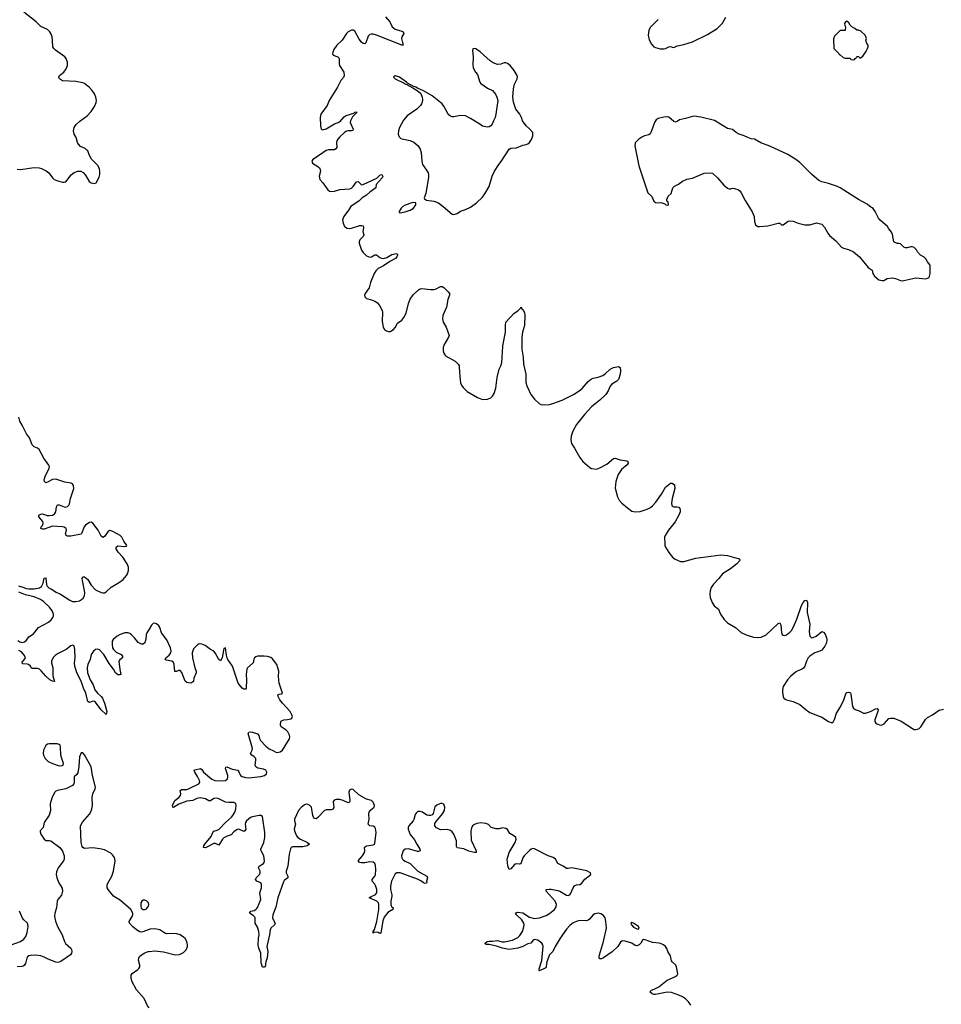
# Model space of a CAD drawing. Header units: inches. Extents: x 1933542 to 2138349, y 524876 to 666658.
# Tile 54 of 81: x 2038460 to 2049435, y 612162 to 623894. Entities that reach past the tile are written whole.
import ezdxf

# ---------------------------------------------------------------- set-up
doc = ezdxf.new("R2010")
doc.units = ezdxf.units.IN
doc.header["$MEASUREMENT"] = 0
for name, color, linetype in [('C0631', 7, 'Continuous'), ('C0632', 7, 'Continuous'), ('C0641', 7, 'Continuous'), ('C0642', 7, 'Continuous')]:
    doc.layers.add(name, color=color, linetype=linetype)

msp = doc.modelspace()

# ---------------------------------------------------------------- linework, layer by layer
at = {"layer": 'C0631', "color": 6}
for points, elevation in [([(2038447, 617147), (2038510, 617130), (2038537, 617117), (2038570, 617111), (2038630, 617112), (2038695, 617125), (2038720, 617140), (2038739, 617181), (2038750, 617238), (2038770, 617242), (2038780, 617160), (2038786, 617146), (2038805, 617125), (2038839, 617110), (2038894, 617074), (2038944, 617050), (2039056, 616976), (2039090, 616963), (2039130, 616961), (2039170, 616971), (2039196, 616984), (2039217, 617003), (2039233, 617030), (2039234, 617070), (2039207, 617213), (2039205, 617235), (2039210, 617254), (2039230, 617254), (2039270, 617225), (2039310, 617155), (2039361, 617101), (2039430, 617067), (2039450, 617063), (2039470, 617065), (2039490, 617075), (2039550, 617131), (2039650, 617193), (2039690, 617224), (2039731, 617270), (2039743, 617290), (2039755, 617330), (2039754, 617370), (2039739, 617410), (2039686, 617490), (2039632, 617550), (2039610, 617590), (2039609, 617611), (2039630, 617625), (2039710, 617618), (2039730, 617621), (2039736, 617630), (2039701, 617681), (2039676, 617730), (2039658, 617750), (2039570, 617797), (2039550, 617805), (2039530, 617806), (2039510, 617792), (2039470, 617735), (2039450, 617726), (2039430, 617741), (2039394, 617810), (2039330, 617896), (2039310, 617906), (2039290, 617903), (2039270, 617893), (2039244, 617870), (2039228, 617850), (2039201, 617779), (2039190, 617765), (2039070, 617739), (2039030, 617741), (2039012, 617750), (2039007, 617770), (2039017, 617810), (2039012, 617830), (2038990, 617846), (2038970, 617853), (2038850, 617859), (2038750, 617822), (2038730, 617822), (2038712, 617830), (2038714, 617850), (2038731, 617869), (2038740, 617890), (2038734, 617914), (2038689, 617970), (2038688, 617990), (2038710, 618002), (2038730, 618006), (2038788, 617988), (2038810, 617986), (2038849, 617991), (2038870, 618001), (2038880, 618010), (2038891, 618029), (2038896, 618090), (2038910, 618115), (2038930, 618113), (2038990, 618089), (2039010, 618087), (2039030, 618094), (2039046, 618110), (2039053, 618127), (2039066, 618190), (2039103, 618310), (2039102, 618342), (2039090, 618364), (2039073, 618373), (2038996, 618384), (2038890, 618418), (2038850, 618414), (2038790, 618382), (2038770, 618377), (2038753, 618390), (2038751, 618411), (2038761, 618450), (2038811, 618550), (2038813, 618570), (2038808, 618588), (2038746, 618670), (2038690, 618772), (2038670, 618790), (2038630, 618806), (2038608, 618828), (2038575, 618910), (2038539, 618959), (2038490, 619063), (2038463, 619110), (2038450, 619159)], 200), ([(2038437, 616497), (2038461, 616481), (2038490, 616473), (2038518, 616482), (2038539, 616501), (2038570, 616542), (2038624, 616576), (2038685, 616650), (2038804, 616716), (2038836, 616744), (2038855, 616770), (2038863, 616790), (2038864, 616810), (2038847, 616850), (2038814, 616894), (2038742, 616962), (2038707, 616987), (2038630, 617019), (2038530, 617042), (2038450, 617074)], 200), ([(2040000, 616632), (2039973, 616590), (2039966, 616570), (2039962, 616510), (2039955, 616485), (2039950, 616470), (2039930, 616454), (2039910, 616455), (2039870, 616473), (2039825, 616530), (2039790, 616566), (2039770, 616581), (2039750, 616587), (2039710, 616587), (2039655, 616570), (2039620, 616550), (2039572, 616510), (2039561, 616490), (2039559, 616450), (2039566, 616410), (2039576, 616390), (2039610, 616357), (2039666, 616330), (2039685, 616310), (2039683, 616290), (2039653, 616267), (2039641, 616250), (2039651, 616150), (2039662, 616110), (2039663, 616090), (2039654, 616086), (2039630, 616089), (2039602, 616110), (2039576, 616156), (2039524, 616224), (2039463, 616330), (2039410, 616387), (2039390, 616395), (2039364, 616390), (2039338, 616370), (2039309, 616330), (2039297, 616270), (2039273, 616210), (2039263, 616170), (2039269, 616110), (2039300, 616030), (2039335, 615970), (2039355, 615910), (2039385, 615870), (2039431, 615831), (2039445, 615810), (2039470, 615750), (2039496, 615650), (2039490, 615614), (2039429, 615669), (2039364, 615764), (2039350, 615771), (2039330, 615773), (2039290, 615758), (2039270, 615770), (2039249, 615870), (2039220, 615930), (2039192, 616012), (2039142, 616110), (2039115, 616190), (2039113, 616227), (2039121, 616290), (2039116, 616390), (2039110, 616428), (2039098, 616438), (2039090, 616441), (2039070, 616432), (2039012, 616388), (2038917, 616343), (2038883, 616317), (2038863, 616297), (2038848, 616272), (2038839, 616250), (2038838, 616230), (2038854, 616170), (2038854, 616074), (2038873, 616010), (2038870, 616007), (2038850, 616012), (2038817, 616030), (2038770, 616071), (2038717, 616137), (2038695, 616155), (2038670, 616162), (2038610, 616164), (2038598, 616170), (2038588, 616190), (2038566, 616210), (2038550, 616215), (2038498, 616218), (2038486, 616230), (2038528, 616290), (2038518, 616318), (2038480, 616360), (2038450, 616378)], 200), ([(2040000, 613053), (2039926, 613026), (2039910, 613023), (2039890, 613026), (2039850, 613049), (2039801, 613090), (2039767, 613130), (2039764, 613150), (2039800, 613210), (2039807, 613230), (2039805, 613250), (2039785, 613290), (2039660, 613400), (2039577, 613450), (2039512, 613530), (2039502, 613550), (2039503, 613590), (2039556, 613690), (2039577, 613750), (2039595, 613870), (2039588, 613910), (2039564, 613944), (2039543, 613963), (2039470, 614001), (2039414, 614014), (2039330, 614025), (2039230, 614019), (2039211, 614031), (2039203, 614043), (2039191, 614090), (2039185, 614290), (2039206, 614334), (2039291, 614429), (2039315, 614470), (2039325, 614530), (2039323, 614630), (2039332, 614668), (2039359, 614730), (2039361, 614750), (2039327, 614887), (2039309, 614990), (2039230, 615134), (2039210, 615158), (2039190, 615159), (2039171, 615110), (2039163, 614997), (2039150, 614919), (2039140, 614900), (2039109, 614871), (2039109, 614810), (2039104, 614790), (2039090, 614770), (2039010, 614731), (2038910, 614708), (2038890, 614701), (2038874, 614686), (2038842, 614618), (2038824, 614550), (2038826, 614470), (2038810, 614417), (2038751, 614330), (2038740, 614270), (2038704, 614230), (2038703, 614217), (2038711, 614190), (2038750, 614129), (2038770, 614115), (2038810, 614115), (2038830, 614109), (2038939, 614030), (2038970, 613986), (2038990, 613932), (2038990, 613890), (2038982, 613870), (2038916, 613790), (2038898, 613742), (2038895, 613710), (2038901, 613670), (2038924, 613610), (2038964, 613544), (2038971, 613510), (2038956, 613464), (2038914, 613410), (2038905, 613390), (2038897, 613310), (2038880, 613250), (2038874, 613210), (2038887, 613153), (2038909, 613089), (2038964, 612990), (2038992, 612910), (2039006, 612886), (2039070, 612830), (2039076, 612816), (2039080, 612790), (2039077, 612770), (2039066, 612750), (2038950, 612674), (2038930, 612664), (2038910, 612661), (2038890, 612664), (2038799, 612699), (2038750, 612725), (2038710, 612738), (2038650, 612748), (2038590, 612745), (2038570, 612740), (2038552, 612728), (2038543, 612710), (2038529, 612650), (2038514, 612626), (2038502, 612618), (2038487, 612613), (2038430, 612610)], 300), ([(2038358, 612870), (2038470, 612912), (2038510, 612938), (2038532, 612970), (2038550, 613019), (2038560, 613090), (2038556, 613116), (2038550, 613132), (2038508, 613168), (2038492, 613190), (2038458, 613270)], 300), ([(2040000, 612121), (2039983, 612143), (2039940, 612230), (2039850, 612336), (2039800, 612430), (2039789, 612470), (2039788, 612492), (2039789, 612511), (2039797, 612530), (2039865, 612575), (2039879, 612590), (2039889, 612610), (2039891, 612630), (2039875, 612690), (2039877, 612710), (2039887, 612730), (2039910, 612752), (2039950, 612774), (2039990, 612790), (2040000, 612791)], 300)]:
    msp.add_lwpolyline(points, dxfattribs=dict(at, elevation=elevation))
at = {"layer": 'C0631', "color": 6, "elevation": 300}
for points in [[(2038810, 615267), (2038790, 615262), (2038770, 615244), (2038745, 615190), (2038741, 615150), (2038744, 615130), (2038763, 615090), (2038797, 615057), (2038850, 615031), (2038930, 615005), (2038970, 615007), (2038976, 615010), (2038982, 615030), (2038960, 615090), (2038951, 615130), (2038946, 615226), (2038940, 615250), (2038930, 615258), (2038906, 615266)], [(2039950, 613403), (2039930, 613401), (2039913, 613390), (2039904, 613370), (2039902, 613330), (2039908, 613308), (2039930, 613291), (2039950, 613291), (2039970, 613300), (2039995, 613330), (2039999, 613350), (2039994, 613370), (2039970, 613396)]]:
    msp.add_lwpolyline(points, close=True, dxfattribs=at)
at = {"layer": 'C0632', "color": 6, "elevation": 200}
msp.add_lwpolyline([(2038430, 622112), (2038470, 622108), (2038630, 622133), (2038690, 622130), (2038721, 622121), (2038774, 622094), (2038808, 622070), (2038850, 622010), (2038871, 621991), (2038913, 621973), (2038970, 621959), (2038990, 621957), (2039010, 621963), (2039074, 622046), (2039110, 622072), (2039150, 622088), (2039188, 622088), (2039214, 622074), (2039243, 622043), (2039288, 621968), (2039311, 621950), (2039350, 621943), (2039370, 621951), (2039404, 622016), (2039413, 622050), (2039414, 622090), (2039410, 622113), (2039394, 622154), (2039314, 622234), (2039290, 622277), (2039270, 622330), (2039260, 622340), (2039238, 622358), (2039185, 622385), (2039158, 622410), (2039148, 622430), (2039134, 622490), (2039108, 622530), (2039100, 622570), (2039110, 622610), (2039133, 622647), (2039175, 622685), (2039265, 622750), (2039310, 622802), (2039350, 622861), (2039370, 622908), (2039373, 622930), (2039367, 622970), (2039350, 623010), (2039323, 623050), (2039290, 623085), (2039230, 623134), (2039210, 623143), (2039130, 623159), (2038970, 623166), (2038934, 623190), (2038925, 623210), (2038934, 623230), (2038986, 623270), (2039014, 623310), (2039028, 623350), (2039028, 623390), (2039014, 623430), (2038997, 623450), (2038886, 623530), (2038865, 623550), (2038855, 623570), (2038852, 623648), (2038845, 623690), (2038831, 623730), (2038818, 623750), (2038790, 623776), (2038710, 623814), (2038657, 623870), (2038510, 623985)], dxfattribs=at)
at = {"layer": 'C0641', "color": 6}
for points, elevation in [([(2043505, 620000), (2043502, 619990), (2043501, 619950), (2043510, 619922), (2043532, 619890), (2043646, 619826), (2043682, 619790), (2043692, 619770), (2043694, 619750), (2043703, 619597), (2043710, 619567), (2043725, 619530), (2043740, 619510), (2043790, 619465), (2043910, 619392), (2043970, 619369), (2044030, 619374), (2044070, 619389), (2044090, 619409), (2044110, 619440), (2044130, 619502), (2044144, 619630), (2044171, 619729), (2044191, 619770), (2044200, 619810), (2044212, 620000)], 200), ([(2044438, 620000), (2044438, 619970), (2044455, 619875), (2044461, 619790), (2044485, 619670), (2044486, 619570), (2044497, 619530), (2044548, 619428), (2044590, 619374), (2044650, 619316), (2044670, 619309), (2044706, 619306), (2044770, 619310), (2044810, 619321), (2044918, 619362), (2045053, 619427), (2045122, 619470), (2045159, 619501), (2045230, 619584), (2045270, 619616), (2045290, 619624), (2045350, 619634), (2045404, 619656), (2045430, 619673), (2045490, 619729), (2045530, 619749), (2045590, 619761), (2045610, 619750), (2045614, 619714), (2045610, 619670), (2045590, 619608), (2045570, 619587), (2045510, 619550), (2045493, 619527), (2045467, 619470), (2045439, 619430), (2045370, 619359), (2045270, 619282), (2045186, 619190), (2045090, 619070), (2045048, 618990), (2045028, 618930), (2045024, 618890), (2045030, 618845), (2045068, 618790), (2045130, 618676), (2045164, 618630), (2045250, 618557), (2045270, 618547), (2045330, 618540), (2045370, 618553), (2045450, 618600), (2045530, 618664), (2045550, 618669), (2045610, 618651), (2045690, 618639), (2045703, 618630), (2045706, 618610), (2045693, 618590), (2045627, 618533), (2045587, 618473), (2045559, 618390), (2045551, 618311), (2045578, 618210), (2045600, 618170), (2045630, 618135), (2045696, 618076), (2045750, 618040), (2045790, 618030), (2045850, 618033), (2045930, 618060), (2045970, 618081), (2045997, 618103), (2046035, 618145), (2046101, 618239), (2046150, 618325), (2046210, 618373), (2046230, 618372), (2046256, 618350), (2046263, 618310), (2046229, 618190), (2046222, 618130), (2046224, 618110), (2046230, 618099), (2046248, 618088), (2046290, 618090), (2046310, 618084), (2046319, 618070), (2046324, 618050), (2046323, 618030), (2046309, 617990), (2046267, 617910), (2046187, 617810), (2046148, 617750), (2046140, 617730), (2046141, 617650), (2046142, 617630), (2046150, 617611), (2046190, 617544), (2046235, 617490), (2046267, 617467), (2046330, 617440), (2046370, 617437), (2046510, 617478), (2046810, 617518), (2046890, 617510), (2046970, 617484), (2047032, 617472), (2047035, 617450), (2047000, 617410), (2046923, 617350), (2046830, 617290), (2046785, 617235), (2046721, 617170), (2046693, 617130), (2046681, 617090), (2046677, 617050), (2046681, 617010), (2046704, 616950), (2046731, 616911), (2046781, 616870), (2046806, 616810), (2046847, 616747), (2046887, 616707), (2046983, 616650), (2047053, 616593), (2047110, 616565), (2047198, 616538), (2047250, 616532), (2047290, 616538), (2047350, 616564), (2047490, 616700), (2047510, 616708), (2047525, 616685), (2047532, 616592), (2047540, 616570), (2047550, 616559), (2047570, 616555), (2047590, 616564), (2047630, 616595), (2047650, 616618), (2047670, 616650), (2047714, 616750), (2047770, 616916), (2047790, 616951), (2047810, 616973), (2047830, 616978), (2047840, 616950), (2047839, 616830), (2047869, 616690), (2047863, 616603), (2047869, 616549), (2047890, 616530), (2047910, 616531), (2047946, 616550), (2048010, 616603), (2048030, 616598), (2048050, 616571), (2048066, 616530), (2048070, 616510), (2048067, 616470), (2048047, 616430), (2048010, 616383), (2047990, 616371), (2047929, 616350), (2047870, 616310), (2047851, 616290), (2047828, 616250), (2047808, 616192), (2047792, 616168), (2047769, 616151), (2047725, 616135), (2047699, 616121), (2047640, 616070), (2047604, 616030), (2047552, 615950), (2047542, 615910), (2047542, 615882), (2047550, 615830), (2047561, 615810), (2047577, 615797), (2047590, 615789), (2047670, 615770), (2047750, 615734), (2047825, 615670), (2047870, 615639), (2048010, 615583), (2048090, 615531), (2048130, 615515), (2048150, 615531), (2048163, 615557), (2048188, 615630), (2048234, 615706), (2048274, 615790), (2048297, 615863), (2048310, 615879), (2048330, 615882), (2048352, 615872), (2048359, 615859), (2048379, 615710), (2048388, 615690), (2048410, 615673), (2048457, 615657), (2048510, 615631), (2048530, 615631), (2048590, 615650), (2048650, 615684), (2048670, 615687), (2048682, 615670), (2048680, 615650), (2048645, 615550), (2048644, 615530), (2048653, 615513), (2048665, 615505), (2048710, 615490), (2048730, 615493), (2048754, 615506), (2048810, 615566), (2048830, 615573), (2048870, 615572), (2048957, 615537), (2049090, 615448), (2049110, 615438), (2049130, 615435), (2049150, 615439), (2049170, 615450), (2049190, 615470), (2049246, 615554), (2049270, 615579), (2049330, 615612), (2049410, 615667), (2049460, 615680)], 200), ([(2046452, 612150), (2046425, 612190), (2046387, 612227), (2046352, 612250), (2046310, 612271), (2046222, 612302), (2046170, 612306), (2046030, 612278), (2046010, 612279), (2045990, 612287), (2045964, 612310), (2045982, 612330), (2046017, 612343), (2046070, 612372), (2046170, 612450), (2046268, 612492), (2046291, 612510), (2046296, 612524), (2046281, 612610), (2046274, 612630), (2046229, 612669), (2046222, 612682), (2046210, 612740), (2046178, 612790), (2046166, 612826), (2046152, 612850), (2046126, 612870), (2046090, 612886), (2046070, 612891), (2045997, 612897), (2045908, 612932), (2045890, 612933), (2045875, 612925), (2045856, 612890), (2045838, 612870), (2045810, 612857), (2045790, 612864), (2045750, 612892), (2045670, 612914), (2045643, 612917), (2045630, 612914), (2045616, 612904), (2045582, 612850), (2045514, 612786), (2045410, 612715), (2045390, 612705), (2045364, 612704), (2045360, 612730), (2045364, 612750), (2045413, 612910), (2045446, 613070), (2045441, 613150), (2045431, 613191), (2045410, 613220), (2045379, 613239), (2045350, 613247), (2045310, 613239), (2045290, 613227), (2045245, 613175), (2045230, 613163), (2045210, 613158), (2045150, 613162), (2045110, 613157), (2045050, 613133), (2045010, 613103), (2044970, 613058), (2044896, 612950), (2044836, 612850), (2044809, 612791), (2044770, 612750), (2044739, 612670), (2044733, 612650), (2044731, 612609), (2044725, 612595), (2044650, 612560), (2044644, 612564), (2044644, 612584), (2044676, 612684), (2044692, 612852), (2044691, 612870), (2044677, 612890), (2044630, 612926), (2044590, 612935), (2044575, 612925), (2044548, 612892), (2044510, 612882), (2044450, 612851), (2044390, 612832), (2044290, 612817), (2044210, 612830), (2044136, 612856), (2044050, 612873), (2044015, 612875), (2044003, 612883), (2044002, 612890), (2044027, 612910), (2044050, 612916), (2044090, 612916), (2044150, 612924), (2044207, 612907), (2044234, 612906), (2044330, 612928), (2044390, 612957), (2044417, 612983), (2044447, 613030), (2044461, 613070), (2044467, 613110), (2044462, 613130), (2044439, 613170), (2044377, 613230), (2044364, 613250), (2044366, 613254), (2044390, 613259), (2044450, 613251), (2044530, 613201), (2044590, 613184), (2044650, 613191), (2044730, 613220), (2044770, 613245), (2044827, 613293), (2044850, 613325), (2044853, 613350), (2044835, 613390), (2044728, 613510), (2044731, 613529), (2044764, 613536), (2044790, 613535), (2044870, 613519), (2044892, 613512), (2044970, 613463), (2044990, 613459), (2044998, 613462), (2045010, 613467), (2045020, 613480), (2045050, 613550), (2045067, 613573), (2045090, 613587), (2045130, 613591), (2045150, 613601), (2045190, 613654), (2045260, 613710), (2045258, 613730), (2045214, 613754), (2045054, 613786), (2045030, 613789), (2044990, 613779), (2044970, 613780), (2044930, 613810), (2044870, 613840), (2044839, 613890), (2044811, 613910), (2044753, 613933), (2044590, 614014), (2044570, 614017), (2044550, 614011), (2044530, 613996), (2044466, 613930), (2044450, 613909), (2044433, 613847), (2044425, 613835), (2044410, 613831), (2044370, 613836), (2044357, 613830), (2044310, 613777), (2044290, 613769), (2044273, 613813), (2044265, 613890), (2044289, 613970), (2044360, 614090), (2044370, 614130), (2044366, 614150), (2044346, 614170), (2044296, 614196), (2044270, 614243), (2044250, 614258), (2044210, 614263), (2044170, 614251), (2044133, 614253), (2044075, 614270), (2044043, 614303), (2044010, 614317), (2043950, 614323), (2043903, 614317), (2043875, 614305), (2043853, 614290), (2043838, 614262), (2043831, 614229), (2043836, 614116), (2043897, 613990), (2043896, 613970), (2043870, 613969), (2043810, 613988), (2043750, 614013), (2043670, 614026), (2043663, 614043), (2043660, 614110), (2043630, 614189), (2043610, 614219), (2043590, 614235), (2043550, 614246), (2043470, 614241), (2043425, 614265), (2043405, 614290), (2043405, 614315), (2043418, 614342), (2043494, 614430), (2043518, 614470), (2043521, 614510), (2043510, 614546), (2043490, 614556), (2043470, 614554), (2043426, 614534), (2043404, 614516), (2043383, 614437), (2043370, 614421), (2043350, 614410), (2043330, 614410), (2043310, 614417), (2043258, 614450), (2043230, 614460), (2043202, 614458), (2043180, 614440), (2043170, 614424), (2043154, 614366), (2043146, 614350), (2043094, 614290), (2043085, 614270), (2043085, 614250), (2043110, 614184), (2043162, 614122), (2043187, 614070), (2043225, 614010), (2043229, 613990), (2043210, 613981), (2043198, 613982), (2043090, 614013), (2043050, 614012), (2043027, 613990), (2043007, 613930), (2043009, 613909), (2043019, 613890), (2043030, 613880), (2043050, 613866), (2043110, 613840), (2043200, 613750), (2043308, 613688), (2043316, 613670), (2043306, 613626), (2043308, 613610), (2043290, 613602), (2043270, 613609), (2043235, 613635), (2043195, 613655), (2042990, 613728), (2042950, 613730), (2042930, 613715), (2042887, 613630), (2042875, 613570), (2042875, 613530), (2042892, 613468), (2042893, 613450), (2042880, 613390), (2042880, 613350), (2042888, 613328), (2042906, 613310), (2042905, 613290), (2042843, 613257), (2042800, 613200), (2042785, 613155), (2042760, 613010), (2042750, 613005), (2042730, 613017), (2042710, 613022), (2042682, 613018), (2042670, 613010), (2042669, 613029), (2042685, 613055), (2042711, 613149), (2042735, 613290), (2042737, 613350), (2042732, 613372), (2042711, 613391), (2042623, 613430), (2042654, 613450), (2042693, 613467), (2042712, 613490), (2042711, 613529), (2042696, 613576), (2042690, 613592), (2042658, 613630), (2042657, 613650), (2042690, 613688), (2042695, 613705), (2042700, 613770), (2042697, 613817), (2042690, 613839), (2042670, 613856), (2042630, 613860), (2042570, 613847), (2042530, 613846), (2042507, 613850), (2042492, 613870), (2042541, 613930), (2042566, 613970), (2042571, 613990), (2042567, 614030), (2042577, 614043), (2042591, 614050), (2042670, 614062), (2042684, 614070), (2042690, 614080), (2042703, 614210), (2042698, 614258), (2042690, 614273), (2042670, 614283), (2042630, 614290), (2042610, 614310), (2042622, 614370), (2042616, 614430), (2042622, 614450), (2042640, 614480), (2042679, 614510), (2042684, 614530), (2042670, 614570), (2042650, 614592), (2042590, 614608), (2042499, 614659), (2042430, 614722), (2042410, 614727), (2042386, 614714), (2042378, 614690), (2042392, 614592), (2042387, 614570), (2042370, 614563), (2042310, 614592), (2042270, 614603), (2042230, 614601), (2042206, 614594), (2042196, 614584), (2042192, 614570), (2042199, 614510), (2042192, 614488), (2042170, 614479), (2042110, 614481), (2042090, 614473), (2042010, 614387), (2041990, 614374), (2041970, 614375), (2041960, 614390), (2041951, 614411), (2041933, 614510), (2041910, 614534), (2041890, 614543), (2041870, 614545), (2041850, 614537), (2041810, 614508), (2041778, 614470), (2041734, 614370), (2041733, 614350), (2041743, 614310), (2041729, 614250), (2041731, 614230), (2041757, 614170), (2041771, 614150), (2041802, 614130), (2041888, 614090), (2041911, 614070), (2041884, 614050), (2041830, 614037), (2041710, 614038), (2041694, 614030), (2041685, 614015), (2041669, 613950), (2041651, 613810), (2041634, 613750), (2041633, 613730), (2041652, 613690), (2041654, 613670), (2041610, 613639), (2041600, 613620), (2041534, 613430), (2041510, 613319), (2041474, 613230), (2041472, 613190), (2041502, 613130), (2041492, 613110), (2041451, 613070), (2041442, 613050), (2041435, 612990), (2041404, 612850), (2041414, 612790), (2041405, 612715), (2041389, 612670), (2041382, 612610), (2041370, 612603), (2041350, 612603), (2041337, 612657), (2041333, 612770), (2041307, 612830), (2041299, 612870), (2041302, 612950), (2041310, 612990), (2041308, 613030), (2041290, 613083), (2041262, 613130), (2041264, 613190), (2041259, 613199), (2041241, 613221), (2041196, 613250), (2041211, 613270), (2041250, 613280), (2041270, 613290), (2041280, 613300), (2041290, 613315), (2041332, 613410), (2041318, 613490), (2041341, 613550), (2041341, 613590), (2041330, 613610), (2041283, 613630), (2041266, 613650), (2041277, 613670), (2041314, 613710), (2041324, 613730), (2041325, 613750), (2041305, 613790), (2041311, 613809), (2041361, 613839), (2041371, 613850), (2041375, 613870), (2041367, 613930), (2041335, 613990), (2041332, 614010), (2041368, 614090), (2041379, 614150), (2041377, 614210), (2041350, 614400), (2041331, 614411), (2041310, 614410), (2041230, 614395), (2041210, 614386), (2041162, 614350), (2041147, 614330), (2041144, 614310), (2041152, 614250), (2041141, 614230), (2041130, 614222), (2041070, 614250), (2041050, 614246), (2041010, 614219), (2040979, 614181), (2040930, 614167), (2040890, 614147), (2040874, 614130), (2040830, 614060), (2040790, 614079), (2040770, 614079), (2040690, 614034), (2040668, 614028), (2040650, 614030), (2040652, 614050), (2040663, 614070), (2040740, 614160), (2040758, 614210), (2040770, 614227), (2040810, 614237), (2040835, 614250), (2040910, 614330), (2040981, 614390), (2040998, 614410), (2041020, 614450), (2041032, 614490), (2041039, 614530), (2041033, 614553), (2041008, 614568), (2040950, 614566), (2040911, 614571), (2040832, 614612), (2040810, 614617), (2040770, 614615), (2040730, 614588), (2040710, 614587), (2040672, 614612), (2040610, 614621), (2040570, 614615), (2040521, 614590), (2040450, 614583), (2040354, 614546), (2040290, 614506), (2040282, 614510), (2040281, 614530), (2040308, 614592), (2040354, 614626), (2040373, 614650), (2040377, 614670), (2040369, 614711), (2040390, 614721), (2040450, 614723), (2040470, 614728), (2040510, 614751), (2040570, 614776), (2040591, 614789), (2040599, 614801), (2040603, 614810), (2040600, 614830), (2040578, 614878), (2040544, 614930), (2040539, 614950), (2040545, 614955), (2040612, 614972), (2040630, 614960), (2040648, 614928), (2040746, 614846), (2040785, 614830), (2040830, 614824), (2040910, 614829), (2040933, 614847), (2040940, 614870), (2040937, 614890), (2040911, 614970), (2040913, 614987), (2040928, 614992), (2040990, 614964), (2041057, 614950), (2041070, 614934), (2041090, 614889), (2041110, 614877), (2041150, 614866), (2041190, 614862), (2041330, 614876), (2041374, 614890), (2041397, 614910), (2041404, 614930), (2041390, 614953), (2041364, 614964), (2041294, 614974), (2041270, 614990), (2041262, 615010), (2041273, 615070), (2041271, 615090), (2041253, 615110), (2041223, 615130), (2041210, 615150), (2041229, 615190), (2041232, 615210), (2041180, 615390), (2041190, 615404), (2041210, 615409), (2041230, 615406), (2041290, 615384), (2041307, 615367), (2041314, 615330), (2041326, 615306), (2041390, 615236), (2041430, 615206), (2041484, 615184), (2041510, 615167), (2041530, 615163), (2041563, 615170), (2041588, 615192), (2041673, 615327), (2041677, 615350), (2041672, 615370), (2041651, 615410), (2041631, 615430), (2041575, 615470), (2041565, 615490), (2041568, 615530), (2041579, 615541), (2041607, 615553), (2041650, 615554), (2041690, 615565), (2041700, 615570), (2041707, 615590), (2041702, 615610), (2041680, 615650), (2041589, 615750), (2041559, 615790), (2041537, 615830), (2041535, 615850), (2041550, 615858), (2041578, 615862), (2041590, 615870), (2041550, 615990), (2041540, 616070), (2041544, 616130), (2041522, 616210), (2041470, 616280), (2041450, 616294), (2041410, 616306), (2041370, 616312), (2041290, 616309), (2041270, 616304), (2041256, 616290), (2041247, 616273), (2041239, 616230), (2041172, 616170), (2041166, 616154), (2041158, 616090), (2041161, 616030), (2041157, 615930), (2041150, 615916), (2041130, 615917), (2041109, 615930), (2041061, 615990), (2040994, 616190), (2040940, 616270), (2040931, 616290), (2040922, 616322), (2040910, 616410), (2040890, 616402), (2040871, 616290), (2040850, 616255), (2040830, 616271), (2040790, 616344), (2040770, 616370), (2040730, 616388), (2040670, 616436), (2040630, 616454), (2040603, 616457), (2040590, 616454), (2040576, 616444), (2040530, 616396), (2040514, 616350), (2040518, 616290), (2040545, 616170), (2040561, 616130), (2040561, 616110), (2040535, 616050), (2040531, 616010), (2040507, 615993), (2040490, 615990), (2040450, 615995), (2040430, 616014), (2040390, 616115), (2040370, 616141), (2040350, 616139), (2040328, 616128), (2040308, 616128), (2040301, 616210), (2040290, 616236), (2040270, 616252), (2040203, 616263), (2040191, 616270), (2040201, 616290), (2040238, 616322), (2040258, 616350), (2040263, 616370), (2040257, 616410), (2040210, 616505), (2040150, 616590), (2040130, 616650), (2040117, 616670), (2040090, 616695), (2040070, 616702), (2040050, 616699), (2040030, 616678), (2040000, 616632)], 200), ([(2040000, 612791), (2040070, 612801), (2040174, 612786), (2040310, 612750), (2040364, 612756), (2040410, 612778), (2040442, 612810), (2040458, 612850), (2040458, 612870), (2040450, 612910), (2040430, 612946), (2040410, 612964), (2040370, 612989), (2040330, 613003), (2040290, 613007), (2040210, 613000), (2040188, 613008), (2040128, 613048), (2040070, 613063), (2040010, 613057), (2040000, 613053)], 300)]:
    msp.add_lwpolyline(points, dxfattribs=dict(at, elevation=elevation))
at = {"layer": 'C0641', "color": 6, "elevation": 200}
msp.add_lwpolyline([(2045750, 613135), (2045738, 613130), (2045745, 613110), (2045770, 613083), (2045810, 613061), (2045830, 613059), (2045838, 613070), (2045830, 613090), (2045770, 613128)], close=True, dxfattribs=at)
at = {"layer": 'C0642', "color": 6}
for points, elevation in [([(2042814, 623930), (2042867, 623870), (2042894, 623810), (2042930, 623783), (2043010, 623759), (2043028, 623748), (2043035, 623730), (2043009, 623690), (2043006, 623670), (2043028, 623592), (2043010, 623590), (2042710, 623709), (2042670, 623720), (2042650, 623721), (2042630, 623716), (2042610, 623699), (2042582, 623618), (2042570, 623606), (2042550, 623611), (2042530, 623627), (2042502, 623662), (2042450, 623756), (2042430, 623769), (2042410, 623769), (2042370, 623748), (2042351, 623730), (2042301, 623650), (2042238, 623590), (2042201, 623539), (2042189, 623509), (2042186, 623490), (2042191, 623471), (2042250, 623452), (2042261, 623441), (2042266, 623426), (2042263, 623370), (2042268, 623350), (2042318, 623270), (2042322, 623230), (2042314, 623206), (2042285, 623170), (2042243, 623090), (2042145, 622930), (2042121, 622870), (2042046, 622770), (2042038, 622730), (2042040, 622630), (2042049, 622590), (2042070, 622582), (2042110, 622593), (2042208, 622652), (2042270, 622678), (2042324, 622736), (2042349, 622751), (2042438, 622782), (2042450, 622791), (2042470, 622795), (2042475, 622790), (2042422, 622738), (2042398, 622690), (2042397, 622670), (2042429, 622590), (2042428, 622572), (2042411, 622569), (2042370, 622570), (2042350, 622565), (2042327, 622550), (2042270, 622500), (2042247, 622470), (2042238, 622450), (2042234, 622430), (2042235, 622370), (2042226, 622354), (2042210, 622343), (2042138, 622342), (2042110, 622335), (2042030, 622279), (2041950, 622230), (2041939, 622210), (2041945, 622185), (2042010, 622144), (2042028, 622128), (2042038, 622110), (2042042, 622090), (2042027, 622030), (2042033, 621990), (2042071, 621951), (2042130, 621867), (2042150, 621851), (2042166, 621846), (2042210, 621850), (2042270, 621870), (2042390, 621880), (2042410, 621888), (2042430, 621906), (2042470, 621964), (2042490, 621966), (2042530, 621927), (2042550, 621929), (2042713, 622007), (2042750, 622041), (2042770, 622049), (2042779, 622039), (2042785, 622030), (2042777, 622010), (2042706, 621930), (2042699, 621890), (2042630, 621840), (2042590, 621802), (2042538, 621770), (2042504, 621736), (2042401, 621670), (2042377, 621623), (2042320, 621550), (2042304, 621510), (2042310, 621470), (2042328, 621430), (2042361, 621410), (2042390, 621408), (2042410, 621411), (2042510, 621441), (2042530, 621442), (2042550, 621437), (2042554, 621414), (2042547, 621370), (2042557, 621330), (2042550, 621310), (2042510, 621270), (2042503, 621250), (2042502, 621230), (2042530, 621149), (2042550, 621121), (2042590, 621081), (2042630, 621066), (2042650, 621069), (2042690, 621093), (2042710, 621091), (2042750, 621062), (2042770, 621053), (2042790, 621050), (2042830, 621059), (2042890, 621097), (2042947, 621107), (2042958, 621098), (2042960, 621090), (2042951, 621070), (2042935, 621050), (2042866, 621014), (2042790, 620961), (2042728, 620930), (2042700, 620900), (2042682, 620870), (2042639, 620761), (2042622, 620698), (2042574, 620630), (2042566, 620610), (2042568, 620590), (2042591, 620571), (2042650, 620556), (2042690, 620539), (2042719, 620519), (2042746, 620490), (2042777, 620430), (2042782, 620410), (2042777, 620297), (2042789, 620229), (2042804, 620204), (2042826, 620186), (2042850, 620179), (2042870, 620180), (2042910, 620204), (2042932, 620228), (2042960, 620280), (2043010, 620313), (2043036, 620344), (2043061, 620399), (2043090, 620512), (2043110, 620563), (2043146, 620614), (2043210, 620674), (2043230, 620686), (2043250, 620690), (2043350, 620678), (2043390, 620680), (2043410, 620685), (2043470, 620716), (2043490, 620714), (2043510, 620702), (2043563, 620650), (2043576, 620630), (2043576, 620610), (2043560, 620560), (2043542, 620470), (2043498, 620370), (2043493, 620330), (2043503, 620290), (2043538, 620230), (2043573, 620130), (2043568, 620110), (2043510, 620016), (2043505, 620000)], 200), ([(2046063, 623897), (2045970, 623806), (2045950, 623770), (2045942, 623710), (2045955, 623655), (2045982, 623602), (2046010, 623571), (2046030, 623561), (2046088, 623548), (2046130, 623548), (2046150, 623551), (2046190, 623570), (2046210, 623574), (2046230, 623565), (2046250, 623564), (2046290, 623582), (2046370, 623598), (2046470, 623631), (2046650, 623716), (2046764, 623790), (2046830, 623851), (2046870, 623925)], 300), ([(2044212, 620000), (2044213, 620007), (2044246, 620170), (2044243, 620250), (2044248, 620290), (2044350, 620399), (2044393, 620427), (2044424, 620456), (2044430, 620474), (2044438, 620450), (2044450, 620441), (2044470, 620407), (2044475, 620375), (2044471, 620250), (2044449, 620170), (2044439, 620110), (2044438, 620000)], 200)]:
    msp.add_lwpolyline(points, dxfattribs=dict(at, elevation=elevation))
at = {"layer": 'C0642', "color": 6, "elevation": 300}
for points in [[(2048310, 623878), (2048294, 623870), (2048282, 623850), (2048285, 623825), (2048292, 623810), (2048290, 623766), (2048230, 623766), (2048161, 623699), (2048152, 623668), (2048154, 623550), (2048214, 623490), (2048218, 623478), (2048230, 623474), (2048264, 623444), (2048290, 623434), (2048350, 623434), (2048358, 623418), (2048390, 623414), (2048402, 623418), (2048407, 623433), (2048422, 623438), (2048430, 623454), (2048450, 623454), (2048470, 623434), (2048500, 623460), (2048535, 623510), (2048555, 623550), (2048562, 623570), (2048562, 623590), (2048549, 623609), (2048535, 623650), (2048542, 623670), (2048528, 623708), (2048476, 623756), (2048450, 623768), (2048430, 623768), (2048406, 623790), (2048369, 623809), (2048348, 623830), (2048335, 623855)], [(2043870, 623552), (2043855, 623545), (2043851, 623529), (2043858, 623450), (2043854, 623354), (2043860, 623320), (2043887, 623270), (2043910, 623241), (2043940, 623150), (2043950, 623134), (2044030, 623077), (2044091, 623051), (2044125, 623005), (2044142, 622970), (2044152, 622930), (2044131, 622769), (2044122, 622730), (2044101, 622690), (2044087, 622650), (2044071, 622629), (2044050, 622616), (2044030, 622612), (2043970, 622626), (2043939, 622650), (2043830, 622718), (2043770, 622750), (2043710, 622752), (2043630, 622738), (2043610, 622738), (2043590, 622744), (2043570, 622759), (2043557, 622777), (2043510, 622865), (2043491, 622890), (2043370, 622987), (2043270, 623047), (2043198, 623078), (2043179, 623090), (2043142, 623102), (2043134, 623110), (2043100, 623120), (2043093, 623130), (2043076, 623136), (2043065, 623150), (2042982, 623210), (2042936, 623224), (2042930, 623224), (2042913, 623210), (2042930, 623188), (2043039, 623139), (2043050, 623129), (2043079, 623119), (2043084, 623110), (2043117, 623097), (2043121, 623090), (2043142, 623082), (2043204, 623044), (2043235, 623015), (2043254, 622970), (2043258, 622938), (2043254, 622910), (2043246, 622890), (2043232, 622870), (2043190, 622830), (2043074, 622750), (2043030, 622696), (2042982, 622610), (2042970, 622570), (2042967, 622530), (2042979, 622499), (2043000, 622480), (2043030, 622470), (2043110, 622456), (2043155, 622435), (2043204, 622390), (2043228, 622350), (2043241, 622310), (2043247, 622207), (2043255, 622170), (2043303, 622103), (2043322, 622070), (2043328, 622050), (2043327, 622013), (2043306, 621874), (2043297, 621823), (2043276, 621770), (2043280, 621760), (2043305, 621745), (2043392, 621730), (2043445, 621710), (2043502, 621670), (2043610, 621578), (2043630, 621571), (2043670, 621585), (2043709, 621611), (2043770, 621631), (2043830, 621662), (2043900, 621710), (2043970, 621779), (2044000, 621820), (2044052, 621908), (2044085, 622030), (2044112, 622090), (2044164, 622170), (2044195, 622205), (2044290, 622351), (2044310, 622364), (2044374, 622366), (2044450, 622399), (2044490, 622407), (2044510, 622416), (2044529, 622430), (2044554, 622466), (2044569, 622510), (2044569, 622550), (2044535, 622590), (2044489, 622629), (2044449, 622690), (2044435, 622730), (2044415, 622770), (2044369, 622830), (2044342, 622910), (2044334, 622970), (2044339, 623070), (2044353, 623127), (2044383, 623190), (2044387, 623210), (2044384, 623230), (2044348, 623290), (2044299, 623350), (2044270, 623374), (2044250, 623382), (2044230, 623381), (2044190, 623366), (2044150, 623362), (2044099, 623379), (2044064, 623404), (2043944, 623510), (2043890, 623546)], [(2046490, 622743), (2046470, 622741), (2046390, 622717), (2046318, 622702), (2046290, 622680), (2046270, 622672), (2046250, 622681), (2046191, 622731), (2046170, 622738), (2046130, 622733), (2046064, 622716), (2046041, 622699), (2046024, 622676), (2045975, 622550), (2045966, 622534), (2045950, 622522), (2045902, 622510), (2045870, 622496), (2045832, 622470), (2045790, 622426), (2045785, 622390), (2045834, 622154), (2045941, 621830), (2045987, 621787), (2046011, 621731), (2046030, 621716), (2046050, 621711), (2046096, 621716), (2046142, 621702), (2046154, 621690), (2046170, 621686), (2046186, 621690), (2046182, 621722), (2046166, 621730), (2046168, 621750), (2046182, 621790), (2046216, 621824), (2046236, 621890), (2046258, 621910), (2046305, 621935), (2046351, 621969), (2046405, 621995), (2046473, 622006), (2046610, 622064), (2046690, 622070), (2046710, 622064), (2046771, 622011), (2046843, 621923), (2046890, 621887), (2046910, 621879), (2046930, 621879), (2046950, 621886), (2046970, 621882), (2047012, 621872), (2047030, 621859), (2047050, 621830), (2047098, 621738), (2047184, 621604), (2047205, 621550), (2047211, 621490), (2047222, 621450), (2047237, 621437), (2047250, 621431), (2047270, 621431), (2047370, 621436), (2047491, 621471), (2047510, 621471), (2047530, 621451), (2047550, 621451), (2047610, 621493), (2047630, 621497), (2047670, 621494), (2047730, 621471), (2047810, 621451), (2047870, 621451), (2047950, 621473), (2048010, 621457), (2048043, 621423), (2048082, 621350), (2048103, 621323), (2048178, 621258), (2048245, 621185), (2048270, 621171), (2048330, 621155), (2048390, 621127), (2048461, 621070), (2048563, 620943), (2048611, 620911), (2048621, 620870), (2048639, 620839), (2048690, 620796), (2048730, 620786), (2048750, 620786), (2048790, 620811), (2048850, 620819), (2048890, 620811), (2048950, 620787), (2048970, 620784), (2048990, 620787), (2049130, 620820), (2049250, 620805), (2049290, 620822), (2049303, 620870), (2049302, 620970), (2049270, 621009), (2049250, 621044), (2049230, 621064), (2049188, 621090), (2049150, 621128), (2049138, 621150), (2049110, 621178), (2049090, 621188), (2049070, 621188), (2049030, 621175), (2049010, 621175), (2048990, 621182), (2048950, 621222), (2048930, 621229), (2048909, 621229), (2048870, 621249), (2048854, 621334), (2048843, 621363), (2048810, 621402), (2048794, 621430), (2048705, 621505), (2048687, 621530), (2048648, 621608), (2048624, 621644), (2048582, 621670), (2048550, 621697), (2048449, 621750), (2048229, 621890), (2048188, 621910), (2048090, 621943), (2048010, 621963), (2047977, 621977), (2047890, 622053), (2047750, 622192), (2047703, 622230), (2047608, 622288), (2047391, 622389), (2047285, 622425), (2047210, 622469), (2047170, 622476), (2047131, 622489), (2047088, 622510), (2047015, 622535), (2046990, 622549), (2046950, 622585), (2046890, 622599), (2046733, 622693), (2046570, 622733)], [(2043154, 621714), (2043131, 621711), (2043050, 621685), (2043022, 621670), (2043001, 621650), (2042977, 621610), (2042980, 621600), (2042990, 621591), (2043050, 621606), (2043110, 621626), (2043149, 621650), (2043179, 621690), (2043178, 621710)]]:
    msp.add_lwpolyline(points, close=True, dxfattribs=at)

doc.saveas('drawing.dxf')
